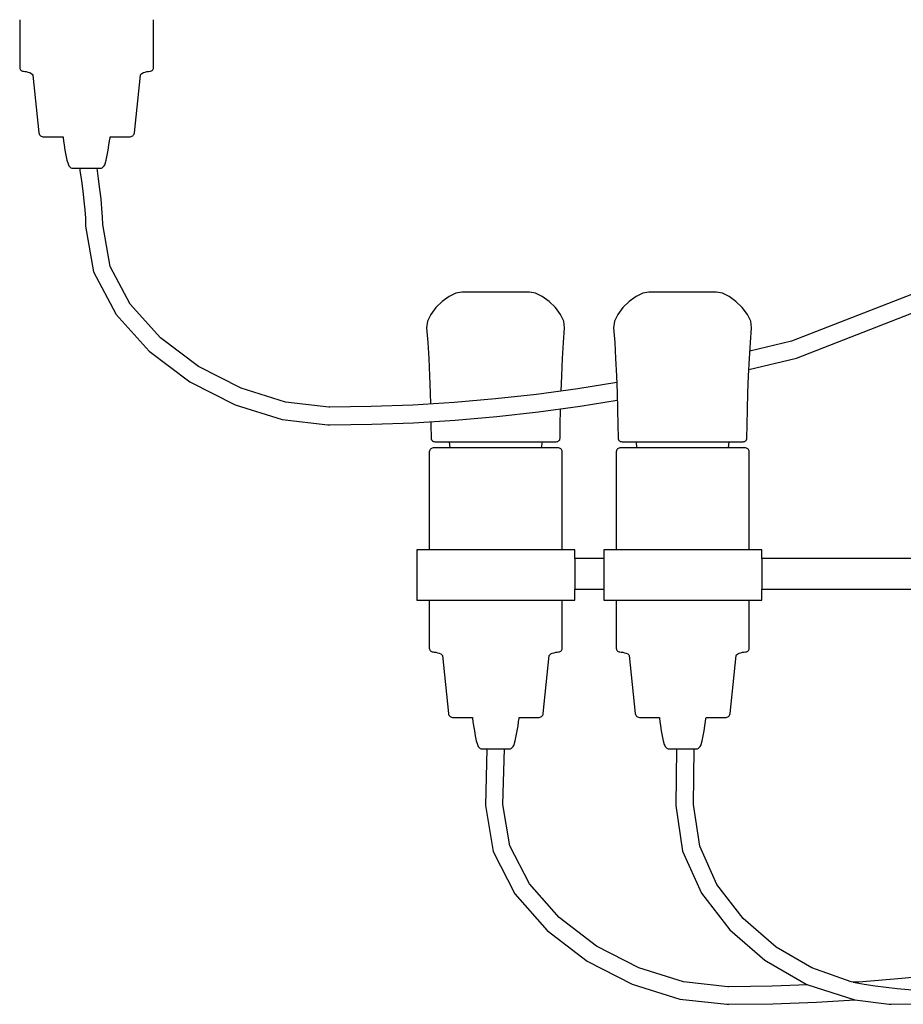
# Model space of a CAD drawing. Header units: centimetres. Extents: x -160 to 50, y -48 to 221.
# Tile 2 of 32: x -159 to -142, y 95 to 114. Entities that reach past the tile are written whole.
import ezdxf

# ---------------------------------------------------------------- set-up
doc = ezdxf.new("R2010")
doc.units = ezdxf.units.CM
doc.layers.add('FLOS', color=30, linetype='Continuous')

# ---------------------------------------------------------------- blocks, each defined once
blk = doc.blocks.new('2097-50_EL_lateral')
for p, q in [((-47.351, 43.031), (-47.351, 42.079)), ((-44.693, 42.079), (-44.693, 43.031)), ((-47.351, 42.079), (-47.349, 42.062)), ((-44.695, 42.062), (-44.693, 42.079)), ((-47.349, 42.062), (-47.343, 42.047)), ((-47.343, 42.047), (-47.334, 42.033)), ((-47.334, 42.033), (-47.323, 42.021)), ((-47.323, 42.021), (-47.309, 42.013)), ((-47.309, 42.013), (-47.293, 42.007)), ((-47.293, 42.007), (-47.277, 42.005)), ((-47.277, 42.005), (-47.252, 42.003)), ((-47.252, 42.003), (-47.221, 41.998)), ((-47.221, 41.998), (-47.186, 41.989)), ((-47.186, 41.989), (-47.151, 41.978)), ((-47.151, 41.978), (-47.121, 41.964)), ((-47.121, 41.964), (-47.1, 41.949)), ((-47.1, 41.949), (-47.09, 41.931)), ((-47.09, 41.931), (-46.971, 40.779)), ((-45.073, 40.779), (-44.954, 41.931)), ((-44.954, 41.931), (-44.944, 41.949)), ((-44.944, 41.949), (-44.922, 41.964)), ((-44.922, 41.964), (-44.892, 41.978)), ((-44.892, 41.978), (-44.858, 41.989)), ((-44.858, 41.989), (-44.823, 41.998)), ((-44.823, 41.998), (-44.792, 42.003)), ((-44.792, 42.003), (-44.767, 42.005)), ((-44.767, 42.005), (-44.75, 42.007)), ((-44.75, 42.007), (-44.735, 42.013)), ((-44.735, 42.013), (-44.721, 42.021)), ((-44.721, 42.021), (-44.709, 42.033)), ((-44.709, 42.033), (-44.701, 42.047)), ((-44.701, 42.047), (-44.695, 42.062)), ((-46.971, 40.779), (-46.967, 40.762)), ((-46.967, 40.762), (-46.96, 40.746)), ((-46.96, 40.746), (-46.95, 40.733)), ((-46.95, 40.733), (-46.937, 40.721)), ((-46.937, 40.721), (-46.923, 40.713)), ((-46.923, 40.713), (-46.906, 40.707)), ((-46.906, 40.707), (-46.889, 40.705)), ((-46.889, 40.705), (-46.887, 40.705)), ((-46.887, 40.705), (-46.868, 40.705)), ((-46.868, 40.705), (-46.812, 40.705)), ((-46.812, 40.705), (-46.721, 40.705)), ((-46.721, 40.705), (-46.6, 40.705)), ((-46.6, 40.705), (-46.49, 40.705)), ((-46.49, 40.705), (-46.487, 40.683)), ((-45.557, 40.683), (-45.554, 40.705)), ((-45.554, 40.705), (-45.441, 40.705)), ((-45.441, 40.705), (-45.32, 40.705)), ((-45.32, 40.705), (-45.23, 40.705)), ((-45.23, 40.705), (-45.174, 40.705)), ((-45.174, 40.705), (-45.155, 40.705)), ((-45.155, 40.705), (-45.137, 40.707)), ((-45.137, 40.707), (-45.121, 40.713)), ((-45.121, 40.713), (-45.106, 40.721)), ((-45.106, 40.721), (-45.094, 40.733)), ((-45.094, 40.733), (-45.084, 40.746)), ((-45.084, 40.746), (-45.077, 40.762)), ((-45.077, 40.762), (-45.073, 40.779)), ((-46.487, 40.683), (-46.479, 40.624)), ((-46.479, 40.624), (-46.467, 40.54)), ((-46.467, 40.54), (-46.451, 40.44)), ((-45.593, 40.44), (-45.577, 40.54)), ((-45.577, 40.54), (-45.565, 40.624)), ((-45.565, 40.624), (-45.557, 40.683)), ((-46.451, 40.44), (-46.433, 40.337)), ((-46.433, 40.337), (-46.412, 40.241)), ((-45.632, 40.241), (-45.611, 40.337)), ((-45.611, 40.337), (-45.593, 40.44)), ((-46.412, 40.241), (-46.39, 40.163)), ((-46.39, 40.163), (-46.382, 40.143)), ((-46.382, 40.143), (-46.372, 40.125)), ((-46.372, 40.125), (-46.36, 40.11)), ((-45.684, 40.11), (-45.672, 40.125)), ((-45.672, 40.125), (-45.662, 40.143)), ((-45.662, 40.143), (-45.654, 40.163)), ((-45.654, 40.163), (-45.632, 40.241)), ((-46.36, 40.11), (-46.347, 40.097)), ((-46.347, 40.097), (-46.332, 40.087)), ((-46.332, 40.087), (-46.316, 40.08)), ((-46.316, 40.08), (-46.299, 40.078)), ((-46.299, 40.078), (-46.297, 40.078)), ((-46.297, 40.078), (-46.291, 40.078)), ((-46.291, 40.078), (-46.273, 40.078)), ((-46.273, 40.078), (-46.244, 40.078)), ((-46.244, 40.078), (-46.206, 40.078)), ((-46.206, 40.078), (-46.159, 40.078)), ((-46.159, 40.078), (-46.106, 40.078)), ((-46.159, 40.078), (-46.153, 40.031)), ((-46.153, 40.031), (-46.124, 39.826)), ((-46.106, 40.078), (-46.05, 40.078)), ((-46.05, 40.078), (-45.992, 40.078)), ((-45.992, 40.078), (-45.935, 40.078)), ((-45.935, 40.078), (-45.883, 40.078)), ((-45.883, 40.078), (-45.836, 40.078)), ((-45.836, 40.078), (-45.797, 40.078)), ((-45.813, 40.077), (-45.814, 40.078)), ((-45.784, 39.869), (-45.813, 40.077)), ((-45.797, 40.078), (-45.768, 40.078)), ((-45.768, 40.078), (-45.75, 40.078)), ((-45.75, 40.078), (-45.744, 40.078)), ((-45.744, 40.078), (-45.727, 40.08)), ((-45.727, 40.08), (-45.712, 40.087)), ((-45.712, 40.087), (-45.697, 40.097)), ((-45.697, 40.097), (-45.684, 40.11)), ((-46.124, 39.826), (-46.097, 39.626)), ((-45.757, 39.665), (-45.784, 39.869)), ((-46.097, 39.626), (-46.075, 39.434)), ((-45.734, 39.468), (-45.757, 39.665)), ((-46.075, 39.434), (-46.057, 39.255)), ((-45.716, 39.281), (-45.734, 39.468)), ((-46.057, 39.255), (-46.046, 39.089)), ((-45.704, 39.104), (-45.716, 39.281)), ((-46.046, 39.089), (-46.041, 38.925)), ((-45.7, 38.958), (-45.704, 39.104)), ((-45.553, 38.126), (-45.7, 38.958)), ((-46.041, 38.925), (-45.882, 38.022)), ((-45.882, 38.022), (-45.44, 37.187)), ((-45.157, 37.378), (-45.553, 38.126)), ((-38.687, 37.594), (-38.821, 37.528)), ((-38.569, 37.618), (-38.687, 37.594)), ((-38.548, 37.618), (-38.569, 37.618)), ((-38.485, 37.618), (-38.548, 37.618)), ((-38.385, 37.618), (-38.485, 37.618)), ((-38.255, 37.618), (-38.385, 37.618)), ((-38.101, 37.618), (-38.255, 37.618)), ((-37.935, 37.618), (-38.101, 37.618)), ((-37.765, 37.618), (-37.935, 37.618)), ((-37.604, 37.618), (-37.765, 37.618)), ((-37.461, 37.618), (-37.604, 37.618)), ((-37.345, 37.618), (-37.461, 37.618)), ((-37.263, 37.618), (-37.345, 37.618)), ((-37.221, 37.618), (-37.263, 37.618)), ((-37.103, 37.594), (-37.221, 37.618)), ((-36.971, 37.528), (-37.103, 37.594)), ((-34.974, 37.594), (-35.108, 37.528)), ((-34.856, 37.618), (-34.974, 37.594)), ((-34.835, 37.618), (-34.856, 37.618)), ((-34.772, 37.618), (-34.835, 37.618)), ((-34.672, 37.618), (-34.772, 37.618)), ((-34.542, 37.618), (-34.672, 37.618)), ((-34.388, 37.618), (-34.542, 37.618)), ((-34.222, 37.618), (-34.388, 37.618)), ((-34.052, 37.618), (-34.222, 37.618)), ((-33.891, 37.618), (-34.052, 37.618)), ((-33.748, 37.618), (-33.891, 37.618)), ((-33.632, 37.618), (-33.748, 37.618)), ((-33.55, 37.618), (-33.632, 37.618)), ((-33.508, 37.618), (-33.55, 37.618)), ((-33.39, 37.594), (-33.508, 37.618)), ((-33.258, 37.528), (-33.39, 37.594)), ((-44.556, 36.707), (-45.157, 37.378)), ((-38.957, 37.43), (-39.082, 37.309)), ((-38.821, 37.528), (-38.957, 37.43)), ((-36.836, 37.43), (-36.971, 37.528)), ((-36.711, 37.309), (-36.836, 37.43)), ((-35.244, 37.43), (-35.369, 37.309)), ((-35.108, 37.528), (-35.244, 37.43)), ((-33.123, 37.43), (-33.258, 37.528)), ((-32.998, 37.309), (-33.123, 37.43)), ((-29.638, 37.57), (-32.017, 36.642)), ((-45.44, 37.187), (-45.432, 37.173)), ((-39.082, 37.309), (-39.184, 37.175)), ((-36.61, 37.175), (-36.711, 37.309)), ((-35.369, 37.309), (-35.472, 37.175)), ((-32.897, 37.175), (-32.998, 37.309)), ((-31.922, 36.305), (-29.513, 37.245)), ((-45.432, 37.173), (-44.776, 36.442)), ((-39.251, 37.037), (-39.268, 36.904)), ((-39.184, 37.175), (-39.251, 37.037)), ((-36.544, 37.037), (-36.61, 37.175)), ((-36.527, 36.904), (-36.544, 37.037)), ((-35.538, 37.037), (-35.555, 36.904)), ((-35.472, 37.175), (-35.538, 37.037)), ((-32.831, 37.037), (-32.897, 37.175)), ((-32.814, 36.904), (-32.831, 37.037)), ((-39.268, 36.904), (-39.245, 36.615)), ((-36.55, 36.615), (-36.527, 36.904)), ((-35.555, 36.904), (-35.532, 36.615)), ((-32.837, 36.615), (-32.814, 36.904)), ((-43.799, 36.139), (-44.556, 36.707)), ((-39.245, 36.615), (-39.226, 36.295)), ((-36.569, 36.295), (-36.55, 36.615)), ((-35.532, 36.615), (-35.513, 36.295)), ((-32.856, 36.295), (-32.837, 36.615)), ((-32.017, 36.642), (-32.847, 36.445)), ((-44.776, 36.442), (-43.97, 35.837)), ((-39.226, 36.295), (-39.21, 35.956)), ((-36.585, 35.956), (-36.569, 36.295)), ((-35.513, 36.295), (-35.497, 35.956)), ((-32.872, 35.956), (-32.856, 36.295)), ((-32.866, 36.081), (-31.922, 36.305)), ((-42.95, 35.705), (-43.799, 36.139)), ((-43.97, 35.837), (-43.072, 35.377)), ((-39.21, 35.956), (-39.197, 35.615)), ((-36.596, 35.65), (-36.585, 35.956)), ((-35.492, 35.82), (-36.266, 35.695)), ((-35.497, 35.956), (-35.484, 35.615)), ((-32.885, 35.615), (-32.872, 35.956)), ((-42.07, 35.428), (-42.95, 35.705)), ((-39.197, 35.615), (-39.19, 35.393)), ((-36.266, 35.695), (-37.083, 35.584)), ((-35.484, 35.615), (-35.474, 35.284)), ((-32.894, 35.284), (-32.885, 35.615)), ((-41.211, 35.331), (-42.07, 35.428)), ((-38.722, 35.422), (-39.544, 35.372)), ((-37.902, 35.493), (-38.722, 35.422)), ((-37.083, 35.584), (-37.902, 35.493)), ((-36.22, 35.348), (-35.48, 35.467)), ((-43.072, 35.377), (-42.136, 35.084)), ((-41.192, 35.331), (-41.211, 35.331)), ((-40.367, 35.341), (-41.192, 35.331)), ((-39.544, 35.372), (-40.367, 35.341)), ((-37.871, 35.144), (-37.044, 35.236)), ((-37.044, 35.236), (-36.22, 35.348)), ((-36.614, 34.98), (-36.607, 35.284)), ((-36.607, 35.284), (-36.607, 35.295)), ((-35.474, 35.284), (-35.468, 34.98)), ((-32.901, 34.98), (-32.894, 35.284)), ((-42.136, 35.084), (-41.229, 34.981)), ((-39.529, 35.022), (-38.699, 35.073)), ((-39.182, 35.043), (-39.181, 34.98)), ((-38.699, 35.073), (-37.871, 35.144)), ((-41.229, 34.981), (-41.19, 34.981)), ((-41.19, 34.981), (-40.359, 34.991)), ((-40.359, 34.991), (-39.529, 35.022)), ((-39.181, 34.98), (-39.177, 34.716)), ((-36.617, 34.716), (-36.614, 34.98)), ((-35.468, 34.98), (-35.464, 34.716)), ((-32.904, 34.716), (-32.901, 34.98)), ((-39.177, 34.716), (-39.175, 34.699)), ((-39.175, 34.699), (-39.169, 34.683)), ((-39.169, 34.683), (-39.16, 34.67)), ((-39.16, 34.67), (-39.148, 34.658)), ((-39.148, 34.658), (-39.133, 34.65)), ((-39.133, 34.65), (-39.117, 34.645)), ((-39.117, 34.645), (-39.099, 34.643)), ((-39.099, 34.643), (-39.061, 34.643)), ((-39.061, 34.643), (-38.95, 34.643)), ((-38.95, 34.643), (-38.822, 34.643)), ((-38.822, 34.643), (-38.805, 34.519)), ((-38.822, 34.643), (-36.969, 34.643)), ((-36.986, 34.519), (-36.969, 34.643)), ((-36.969, 34.643), (-36.915, 34.643)), ((-36.915, 34.643), (-36.77, 34.643)), ((-36.77, 34.643), (-36.694, 34.643)), ((-36.694, 34.643), (-36.677, 34.645)), ((-36.677, 34.645), (-36.661, 34.65)), ((-36.661, 34.65), (-36.646, 34.658)), ((-36.646, 34.658), (-36.634, 34.67)), ((-36.634, 34.67), (-36.625, 34.683)), ((-36.625, 34.683), (-36.619, 34.699)), ((-36.619, 34.699), (-36.617, 34.716)), ((-35.464, 34.716), (-35.462, 34.699)), ((-35.462, 34.699), (-35.456, 34.683)), ((-35.456, 34.683), (-35.447, 34.67)), ((-35.447, 34.67), (-35.435, 34.658)), ((-35.435, 34.658), (-35.42, 34.65)), ((-35.42, 34.65), (-35.404, 34.645)), ((-35.404, 34.645), (-35.386, 34.643)), ((-35.386, 34.643), (-35.348, 34.643)), ((-35.348, 34.643), (-35.237, 34.643)), ((-35.237, 34.643), (-35.109, 34.643)), ((-35.109, 34.643), (-35.092, 34.519)), ((-35.109, 34.643), (-33.256, 34.643)), ((-33.273, 34.519), (-33.256, 34.643)), ((-33.256, 34.643), (-33.202, 34.643)), ((-33.202, 34.643), (-33.057, 34.643)), ((-33.057, 34.643), (-32.981, 34.643)), ((-32.981, 34.643), (-32.964, 34.645)), ((-32.964, 34.645), (-32.948, 34.65)), ((-32.948, 34.65), (-32.933, 34.658)), ((-32.933, 34.658), (-32.922, 34.67)), ((-32.922, 34.67), (-32.912, 34.683)), ((-32.912, 34.683), (-32.906, 34.699)), ((-32.906, 34.699), (-32.904, 34.716)), ((-39.212, 34.462), (-39.214, 34.445)), ((-39.214, 34.445), (-39.214, 32.492)), ((-39.207, 34.477), (-39.212, 34.462)), ((-39.198, 34.491), (-39.207, 34.477)), ((-39.187, 34.502), (-39.198, 34.491)), ((-39.173, 34.511), (-39.187, 34.502)), ((-39.157, 34.517), (-39.173, 34.511)), ((-39.141, 34.519), (-39.157, 34.517)), ((-39.086, 34.519), (-39.141, 34.519)), ((-38.979, 34.519), (-39.086, 34.519)), ((-38.825, 34.519), (-38.979, 34.519)), ((-38.631, 34.519), (-38.825, 34.519)), ((-38.404, 34.519), (-38.631, 34.519)), ((-38.154, 34.519), (-38.404, 34.519)), ((-37.894, 34.519), (-38.154, 34.519)), ((-37.633, 34.519), (-37.894, 34.519)), ((-37.384, 34.519), (-37.633, 34.519)), ((-37.157, 34.519), (-37.384, 34.519)), ((-36.962, 34.519), (-37.157, 34.519)), ((-36.808, 34.519), (-36.962, 34.519)), ((-36.702, 34.519), (-36.808, 34.519)), ((-36.647, 34.519), (-36.702, 34.519)), ((-36.63, 34.517), (-36.647, 34.519)), ((-36.615, 34.511), (-36.63, 34.517)), ((-36.601, 34.502), (-36.615, 34.511)), ((-36.59, 34.491), (-36.601, 34.502)), ((-36.581, 34.477), (-36.59, 34.491)), ((-36.575, 34.462), (-36.581, 34.477)), ((-36.573, 34.445), (-36.575, 34.462)), ((-36.573, 32.492), (-36.573, 34.445)), ((-35.499, 34.462), (-35.501, 34.445)), ((-35.501, 34.445), (-35.501, 32.492)), ((-35.494, 34.477), (-35.499, 34.462)), ((-35.485, 34.491), (-35.494, 34.477)), ((-35.474, 34.502), (-35.485, 34.491)), ((-35.46, 34.511), (-35.474, 34.502)), ((-35.444, 34.517), (-35.46, 34.511)), ((-35.428, 34.519), (-35.444, 34.517)), ((-35.373, 34.519), (-35.428, 34.519)), ((-35.267, 34.519), (-35.373, 34.519)), ((-35.112, 34.519), (-35.267, 34.519)), ((-34.918, 34.519), (-35.112, 34.519)), ((-34.691, 34.519), (-34.918, 34.519)), ((-34.441, 34.519), (-34.691, 34.519)), ((-34.181, 34.519), (-34.441, 34.519)), ((-33.92, 34.519), (-34.181, 34.519)), ((-33.671, 34.519), (-33.92, 34.519)), ((-33.444, 34.519), (-33.671, 34.519)), ((-33.249, 34.519), (-33.444, 34.519)), ((-33.095, 34.519), (-33.249, 34.519)), ((-32.989, 34.519), (-33.095, 34.519)), ((-32.934, 34.519), (-32.989, 34.519)), ((-32.917, 34.517), (-32.934, 34.519)), ((-32.902, 34.511), (-32.917, 34.517)), ((-32.888, 34.502), (-32.902, 34.511)), ((-32.877, 34.491), (-32.888, 34.502)), ((-32.868, 34.477), (-32.877, 34.491)), ((-32.862, 34.462), (-32.868, 34.477)), ((-32.86, 34.445), (-32.862, 34.462)), ((-32.86, 32.492), (-32.86, 34.445)), ((-39.396, 32.492), (-39.464, 32.492)), ((-39.464, 32.492), (-39.464, 31.492)), ((-39.261, 32.492), (-39.396, 32.492)), ((-39.067, 32.492), (-39.261, 32.492)), ((-38.822, 32.492), (-39.067, 32.492)), ((-38.536, 32.492), (-38.822, 32.492)), ((-38.222, 32.492), (-38.536, 32.492)), ((-37.894, 32.492), (-38.222, 32.492)), ((-37.565, 32.492), (-37.894, 32.492)), ((-37.252, 32.492), (-37.565, 32.492)), ((-36.966, 32.492), (-37.252, 32.492)), ((-36.72, 32.492), (-36.966, 32.492)), ((-36.526, 32.492), (-36.72, 32.492)), ((-36.392, 32.492), (-36.526, 32.492)), ((-36.323, 32.492), (-36.392, 32.492)), ((-36.323, 32.322), (-36.323, 32.492)), ((-35.683, 32.492), (-35.751, 32.492)), ((-35.751, 32.492), (-35.751, 32.322)), ((-35.548, 32.492), (-35.683, 32.492)), ((-35.354, 32.492), (-35.548, 32.492)), ((-35.109, 32.492), (-35.354, 32.492)), ((-34.823, 32.492), (-35.109, 32.492)), ((-34.509, 32.492), (-34.823, 32.492)), ((-34.181, 32.492), (-34.509, 32.492)), ((-33.853, 32.492), (-34.181, 32.492)), ((-33.539, 32.492), (-33.853, 32.492)), ((-33.253, 32.492), (-33.539, 32.492)), ((-33.007, 32.492), (-33.253, 32.492)), ((-32.813, 32.492), (-33.007, 32.492)), ((-32.679, 32.492), (-32.813, 32.492)), ((-32.61, 32.492), (-32.679, 32.492)), ((-32.61, 32.322), (-32.61, 32.492)), ((-35.751, 32.322), (-36.323, 32.322)), ((-36.323, 32.322), (-36.323, 31.713)), ((-35.751, 32.322), (-35.751, 31.713)), ((-28.691, 32.322), (-32.61, 32.322)), ((-32.61, 32.322), (-32.61, 31.713)), ((-36.323, 31.492), (-36.323, 31.713)), ((-36.323, 31.713), (-35.751, 31.713)), ((-35.751, 31.713), (-35.751, 31.492)), ((-32.61, 31.492), (-32.61, 31.713)), ((-32.61, 31.713), (-28.691, 31.713)), ((-39.464, 31.492), (-39.396, 31.492)), ((-39.396, 31.492), (-39.261, 31.492)), ((-39.261, 31.492), (-39.067, 31.492)), ((-39.214, 31.492), (-39.214, 30.539)), ((-39.067, 31.492), (-38.822, 31.492)), ((-38.822, 31.492), (-38.536, 31.492)), ((-38.536, 31.492), (-38.222, 31.492)), ((-38.222, 31.492), (-37.894, 31.492)), ((-37.894, 31.492), (-37.565, 31.492)), ((-37.565, 31.492), (-37.252, 31.492)), ((-37.252, 31.492), (-36.966, 31.492)), ((-36.966, 31.492), (-36.72, 31.492)), ((-36.72, 31.492), (-36.526, 31.492)), ((-36.573, 30.539), (-36.573, 31.492)), ((-36.526, 31.492), (-36.392, 31.492)), ((-36.392, 31.492), (-36.323, 31.492)), ((-35.751, 31.492), (-35.683, 31.492)), ((-35.683, 31.492), (-35.548, 31.492)), ((-35.548, 31.492), (-35.354, 31.492)), ((-35.501, 31.492), (-35.501, 30.539)), ((-35.354, 31.492), (-35.109, 31.492)), ((-35.109, 31.492), (-34.823, 31.492)), ((-34.823, 31.492), (-34.509, 31.492)), ((-34.509, 31.492), (-34.181, 31.492)), ((-34.181, 31.492), (-33.853, 31.492)), ((-33.853, 31.492), (-33.539, 31.492)), ((-33.539, 31.492), (-33.253, 31.492)), ((-33.253, 31.492), (-33.007, 31.492)), ((-33.007, 31.492), (-32.813, 31.492)), ((-32.86, 30.539), (-32.86, 31.492)), ((-32.813, 31.492), (-32.679, 31.492)), ((-32.679, 31.492), (-32.61, 31.492)), ((-39.214, 30.539), (-39.212, 30.523)), ((-36.575, 30.523), (-36.573, 30.539)), ((-35.501, 30.539), (-35.499, 30.523)), ((-32.862, 30.523), (-32.86, 30.539)), ((-39.212, 30.523), (-39.207, 30.507)), ((-39.207, 30.507), (-39.198, 30.493)), ((-39.198, 30.493), (-39.187, 30.482)), ((-39.187, 30.482), (-39.173, 30.473)), ((-39.173, 30.473), (-39.157, 30.467)), ((-39.157, 30.467), (-39.141, 30.465)), ((-39.141, 30.465), (-39.116, 30.464)), ((-39.116, 30.464), (-39.085, 30.458)), ((-39.085, 30.458), (-39.051, 30.45)), ((-39.051, 30.45), (-39.016, 30.438)), ((-39.016, 30.438), (-38.986, 30.425)), ((-38.986, 30.425), (-38.965, 30.409)), ((-38.965, 30.409), (-38.955, 30.392)), ((-38.955, 30.392), (-38.836, 29.239)), ((-36.951, 29.239), (-36.832, 30.392)), ((-36.832, 30.392), (-36.823, 30.409)), ((-36.823, 30.409), (-36.801, 30.425)), ((-36.801, 30.425), (-36.771, 30.438)), ((-36.771, 30.438), (-36.737, 30.45)), ((-36.737, 30.45), (-36.702, 30.458)), ((-36.702, 30.458), (-36.672, 30.464)), ((-36.672, 30.464), (-36.647, 30.465)), ((-36.647, 30.465), (-36.63, 30.467)), ((-36.63, 30.467), (-36.615, 30.473)), ((-36.615, 30.473), (-36.601, 30.482)), ((-36.601, 30.482), (-36.59, 30.493)), ((-36.59, 30.493), (-36.581, 30.507)), ((-36.581, 30.507), (-36.575, 30.523)), ((-35.499, 30.523), (-35.494, 30.507)), ((-35.494, 30.507), (-35.485, 30.493)), ((-35.485, 30.493), (-35.474, 30.482)), ((-35.474, 30.482), (-35.46, 30.473)), ((-35.46, 30.473), (-35.444, 30.467)), ((-35.444, 30.467), (-35.428, 30.465)), ((-35.428, 30.465), (-35.403, 30.464)), ((-35.403, 30.464), (-35.372, 30.458)), ((-35.372, 30.458), (-35.338, 30.45)), ((-35.338, 30.45), (-35.303, 30.438)), ((-35.303, 30.438), (-35.273, 30.425)), ((-35.273, 30.425), (-35.252, 30.409)), ((-35.252, 30.409), (-35.242, 30.392)), ((-35.242, 30.392), (-35.123, 29.239)), ((-33.238, 29.239), (-33.119, 30.392)), ((-33.119, 30.392), (-33.11, 30.409)), ((-33.11, 30.409), (-33.088, 30.425)), ((-33.088, 30.425), (-33.058, 30.438)), ((-33.058, 30.438), (-33.024, 30.45)), ((-33.024, 30.45), (-32.99, 30.458)), ((-32.99, 30.458), (-32.959, 30.464)), ((-32.959, 30.464), (-32.934, 30.465)), ((-32.934, 30.465), (-32.917, 30.467)), ((-32.917, 30.467), (-32.902, 30.473)), ((-32.902, 30.473), (-32.888, 30.482)), ((-32.888, 30.482), (-32.877, 30.493)), ((-32.877, 30.493), (-32.868, 30.507)), ((-32.868, 30.507), (-32.862, 30.523)), ((-38.836, 29.239), (-38.833, 29.222)), ((-38.833, 29.222), (-38.826, 29.207)), ((-38.826, 29.207), (-38.816, 29.193)), ((-38.816, 29.193), (-38.803, 29.182)), ((-38.803, 29.182), (-38.789, 29.173)), ((-38.789, 29.173), (-38.773, 29.168)), ((-38.773, 29.168), (-38.755, 29.166)), ((-38.755, 29.166), (-38.717, 29.166)), ((-38.717, 29.166), (-38.644, 29.166)), ((-38.644, 29.166), (-38.537, 29.166)), ((-38.537, 29.166), (-38.403, 29.166)), ((-38.403, 29.166), (-38.358, 29.166)), ((-38.358, 29.166), (-38.355, 29.144)), ((-37.432, 29.144), (-37.43, 29.166)), ((-37.43, 29.166), (-37.385, 29.166)), ((-37.385, 29.166), (-37.25, 29.166)), ((-37.25, 29.166), (-37.144, 29.166)), ((-37.144, 29.166), (-37.07, 29.166)), ((-37.07, 29.166), (-37.032, 29.166)), ((-37.032, 29.166), (-37.015, 29.168)), ((-37.015, 29.168), (-36.999, 29.173)), ((-36.999, 29.173), (-36.984, 29.182)), ((-36.984, 29.182), (-36.972, 29.193)), ((-36.972, 29.193), (-36.962, 29.207)), ((-36.962, 29.207), (-36.955, 29.222)), ((-36.955, 29.222), (-36.951, 29.239)), ((-35.123, 29.239), (-35.12, 29.222)), ((-35.12, 29.222), (-35.113, 29.207)), ((-35.113, 29.207), (-35.103, 29.193)), ((-35.103, 29.193), (-35.09, 29.182)), ((-35.09, 29.182), (-35.076, 29.173)), ((-35.076, 29.173), (-35.06, 29.168)), ((-35.06, 29.168), (-35.042, 29.166)), ((-35.042, 29.166), (-35.005, 29.166)), ((-35.005, 29.166), (-34.931, 29.166)), ((-34.931, 29.166), (-34.824, 29.166)), ((-34.824, 29.166), (-34.69, 29.166)), ((-34.69, 29.166), (-34.645, 29.166)), ((-34.645, 29.166), (-34.642, 29.144)), ((-33.72, 29.144), (-33.717, 29.166)), ((-33.717, 29.166), (-33.672, 29.166)), ((-33.672, 29.166), (-33.537, 29.166)), ((-33.537, 29.166), (-33.431, 29.166)), ((-33.431, 29.166), (-33.357, 29.166)), ((-33.357, 29.166), (-33.32, 29.166)), ((-33.32, 29.166), (-33.302, 29.168)), ((-33.302, 29.168), (-33.286, 29.173)), ((-33.286, 29.173), (-33.271, 29.182)), ((-33.271, 29.182), (-33.259, 29.193)), ((-33.259, 29.193), (-33.249, 29.207)), ((-33.249, 29.207), (-33.242, 29.222)), ((-33.242, 29.222), (-33.238, 29.239)), ((-38.355, 29.144), (-38.347, 29.085)), ((-38.347, 29.085), (-38.335, 29)), ((-38.335, 29), (-38.32, 28.9)), ((-37.468, 28.9), (-37.452, 29)), ((-37.452, 29), (-37.44, 29.085)), ((-37.44, 29.085), (-37.432, 29.144)), ((-34.642, 29.144), (-34.634, 29.085)), ((-34.634, 29.085), (-34.622, 29)), ((-34.622, 29), (-34.607, 28.9)), ((-33.755, 28.9), (-33.739, 29)), ((-33.739, 29), (-33.727, 29.085)), ((-33.727, 29.085), (-33.72, 29.144)), ((-38.32, 28.9), (-38.301, 28.797)), ((-38.301, 28.797), (-38.281, 28.701)), ((-37.507, 28.701), (-37.486, 28.797)), ((-37.486, 28.797), (-37.468, 28.9)), ((-34.607, 28.9), (-34.588, 28.797)), ((-34.588, 28.797), (-34.568, 28.701)), ((-33.794, 28.701), (-33.773, 28.797)), ((-33.773, 28.797), (-33.755, 28.9)), ((-38.281, 28.701), (-38.259, 28.623)), ((-38.259, 28.623), (-38.251, 28.604)), ((-38.251, 28.604), (-38.241, 28.586)), ((-38.241, 28.586), (-38.229, 28.57)), ((-38.229, 28.57), (-38.216, 28.557)), ((-37.572, 28.557), (-37.559, 28.57)), ((-37.559, 28.57), (-37.547, 28.586)), ((-37.547, 28.586), (-37.537, 28.604)), ((-37.537, 28.604), (-37.529, 28.623)), ((-37.529, 28.623), (-37.507, 28.701)), ((-34.568, 28.701), (-34.546, 28.623)), ((-34.546, 28.623), (-34.538, 28.604)), ((-34.538, 28.604), (-34.528, 28.586)), ((-34.528, 28.586), (-34.516, 28.57)), ((-34.516, 28.57), (-34.503, 28.557)), ((-33.859, 28.557), (-33.846, 28.57)), ((-33.846, 28.57), (-33.834, 28.586)), ((-33.834, 28.586), (-33.824, 28.604)), ((-33.824, 28.604), (-33.816, 28.623)), ((-33.816, 28.623), (-33.794, 28.701)), ((-38.216, 28.557), (-38.201, 28.547)), ((-38.201, 28.547), (-38.186, 28.54)), ((-38.186, 28.54), (-38.169, 28.538)), ((-38.169, 28.538), (-38.157, 28.538)), ((-38.157, 28.538), (-38.133, 28.538)), ((-38.133, 28.538), (-38.099, 28.538)), ((-38.07, 28.538), (-38.101, 27.411)), ((-38.099, 28.538), (-38.056, 28.538)), ((-38.056, 28.538), (-38.006, 28.538)), ((-38.006, 28.538), (-37.951, 28.538)), ((-37.951, 28.538), (-37.894, 28.538)), ((-37.894, 28.538), (-37.836, 28.538)), ((-37.836, 28.538), (-37.781, 28.538)), ((-37.781, 28.538), (-37.731, 28.538)), ((-37.752, 27.437), (-37.722, 28.538)), ((-37.731, 28.538), (-37.688, 28.538)), ((-37.688, 28.538), (-37.654, 28.538)), ((-37.654, 28.538), (-37.631, 28.538)), ((-37.631, 28.538), (-37.619, 28.538)), ((-37.619, 28.538), (-37.602, 28.54)), ((-37.602, 28.54), (-37.586, 28.547)), ((-37.586, 28.547), (-37.572, 28.557)), ((-34.503, 28.557), (-34.488, 28.547)), ((-34.488, 28.547), (-34.473, 28.54)), ((-34.473, 28.54), (-34.456, 28.538)), ((-34.456, 28.538), (-34.444, 28.538)), ((-34.444, 28.538), (-34.42, 28.538)), ((-34.42, 28.538), (-34.386, 28.538)), ((-34.386, 28.538), (-34.343, 28.538)), ((-34.343, 28.538), (-34.293, 28.538)), ((-34.303, 28.538), (-34.318, 27.412)), ((-34.293, 28.538), (-34.238, 28.538)), ((-34.238, 28.538), (-34.181, 28.538)), ((-34.181, 28.538), (-34.123, 28.538)), ((-34.123, 28.538), (-34.068, 28.538)), ((-34.068, 28.538), (-34.018, 28.538)), ((-34.018, 28.538), (-33.975, 28.538)), ((-33.975, 28.538), (-33.941, 28.538)), ((-33.968, 27.436), (-33.952, 28.538)), ((-33.941, 28.538), (-33.918, 28.538)), ((-33.918, 28.538), (-33.906, 28.538)), ((-33.906, 28.538), (-33.889, 28.54)), ((-33.889, 28.54), (-33.873, 28.547)), ((-33.873, 28.547), (-33.859, 28.557)), ((-38.101, 27.411), (-37.946, 26.5)), ((-37.612, 26.613), (-37.752, 27.437)), ((-34.318, 27.412), (-34.183, 26.507)), ((-33.843, 26.606), (-33.968, 27.436)), ((-37.226, 25.859), (-37.612, 26.613)), ((-37.946, 26.5), (-37.516, 25.66)), ((-34.183, 26.507), (-33.806, 25.673)), ((-33.501, 25.847), (-33.843, 26.606)), ((-36.637, 25.186), (-37.226, 25.859)), ((-32.979, 25.169), (-33.501, 25.847)), ((-37.516, 25.66), (-36.876, 24.928)), ((-33.806, 25.673), (-33.245, 24.945)), ((-35.895, 24.619), (-36.637, 25.186)), ((-32.325, 24.601), (-32.979, 25.169)), ((-36.876, 24.928), (-36.081, 24.322)), ((-33.245, 24.945), (-32.549, 24.341)), ((-35.054, 24.186), (-35.895, 24.619)), ((-31.615, 24.186), (-32.325, 24.601)), ((-36.081, 24.322), (-35.185, 23.861)), ((-32.549, 24.341), (-32.517, 24.322)), ((-32.517, 24.322), (-31.729, 23.861)), ((-34.168, 23.911), (-35.054, 24.186)), ((-30.837, 23.911), (-31.615, 24.186)), ((-33.284, 23.813), (-34.168, 23.911)), ((-30.755, 23.9), (-30.837, 23.911)), ((-30.684, 23.905), (-30.755, 23.9)), ((-29.826, 23.975), (-30.684, 23.905)), ((-28.971, 24.066), (-29.826, 23.975)), ((-35.185, 23.861), (-34.239, 23.566)), ((-33.264, 23.813), (-33.284, 23.813)), ((-32.402, 23.824), (-33.264, 23.813)), ((-31.695, 23.849), (-32.402, 23.824)), ((-31.729, 23.861), (-31.695, 23.849)), ((-31.695, 23.849), (-30.762, 23.549)), ((-34.239, 23.566), (-33.303, 23.463)), ((-32.394, 23.473), (-31.526, 23.504)), ((-31.526, 23.504), (-30.762, 23.549)), ((-30.762, 23.549), (-30.077, 23.463)), ((-33.303, 23.463), (-33.262, 23.463)), ((-33.262, 23.463), (-32.394, 23.473)), ((-30.077, 23.463), (-30.041, 23.463)), ((-30.041, 23.463), (-29.281, 23.473))]:
    blk.add_line(p, q)
blk.add_arc((-29.147, 32.136), 8.394, 258.6727, 282.8382)

msp = doc.modelspace()

# ---------------------------------------------------------------- block references
at = {"layer": 'FLOS'}
msp.add_blockref('2097-50_EL_lateral', (-111.898, 71.422), dxfattribs=at)

doc.saveas('drawing.dxf')
